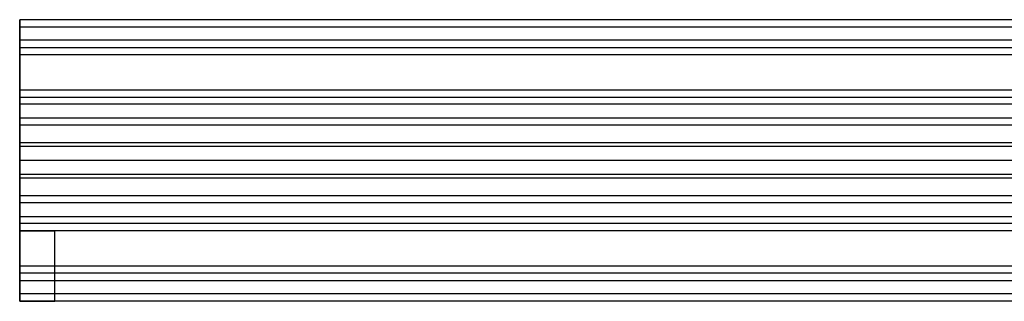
# Model space of a CAD drawing. Header units: millimetres. Extents: x -429 to 422, y -262 to 259.
# Tile 32 of 256: x -403 to -375, y 210 to 218. Entities that reach past the tile are written whole.
import ezdxf

# ---------------------------------------------------------------- set-up
doc = ezdxf.new("R2010")
doc.units = ezdxf.units.MM
doc.layers.add('Default', color=7, linetype='Continuous', true_color=0x000000)

msp = doc.modelspace()

# ---------------------------------------------------------------- linework, layer by layer
at = {"layer": 'Default'}
for points in [[(396.873, 218.065, 1198.214), (-3.127, 218.065, 1198.214), (-403.127, 218.065, 1198.214)], [(396.873, 218.065, 1211.822), (-3.127, 218.065, 1211.822), (-403.127, 218.065, 1211.822)], [(-403.127, 218.065, 1198.214), (-403.127, 218.065, 1205.018), (-403.127, 218.065, 1211.822)], [(-366.047, 218.065, 1205.018), (-384.587, 218.065, 1205.018), (-403.127, 218.065, 1205.018)], [(396.873, 217.854, 1212.717), (-3.127, 217.854, 1212.717), (-403.127, 217.854, 1212.717)], [(396.873, 217.479, 1196.8), (-3.127, 217.479, 1196.8), (-403.127, 217.479, 1196.8)], [(396.873, 217.265, 1213.422), (-3.127, 217.265, 1213.422), (-403.127, 217.265, 1213.422)], [(-403.127, 217.265, 1213.422), (-403.127, 215.665, 1214.622), (-403.127, 214.065, 1215.822)], [(396.873, 217.065, 1242.822), (-3.127, 217.065, 1242.822), (-403.127, 217.065, 1242.822)], [(396.873, 217.065, 1240.822), (-3.127, 217.065, 1240.822), (-403.127, 217.065, 1240.822)], [(-403.127, 217.065, 1242.822), (-403.127, 214.565, 1242.822), (-403.127, 212.065, 1242.822)], [(-403.127, 217.065, 1240.822), (-403.127, 217.065, 1241.822), (-403.127, 217.065, 1242.822)], [(-403.127, 212.065, 1240.822), (-403.127, 214.565, 1240.822), (-403.127, 217.065, 1240.822)], [(396.873, 217.065, 1241.822), (-3.127, 217.065, 1241.822), (-403.127, 217.065, 1241.822)], [(396.873, 216.065, 1196.214), (-3.127, 216.065, 1196.214), (-403.127, 216.065, 1196.214)], [(396.873, 216.065, 1198.214), (-3.127, 216.065, 1198.214), (-403.127, 216.065, 1198.214)], [(396.873, 216.065, 1211.714), (-3.127, 216.065, 1211.714), (-403.127, 216.065, 1211.714)], [(-403.127, 211.065, 1196.214), (-403.127, 213.565, 1196.214), (-403.127, 216.065, 1196.214)], [(-403.127, 216.065, 1198.214), (-403.127, 213.565, 1198.214), (-403.127, 211.065, 1198.214)], [(-403.127, 216.065, 1211.714), (-403.127, 216.065, 1204.964), (-403.127, 216.065, 1198.214)], [(-403.127, 212.865, 1214.114), (-403.127, 214.465, 1212.914), (-403.127, 216.065, 1211.714)], [(-366.057, 216.065, 1204.964), (-384.592, 216.065, 1204.964), (-403.127, 216.065, 1204.964)], [(396.873, 216.065, 1223.322), (-3.127, 216.065, 1223.322), (-403.127, 216.065, 1223.322)], [(396.873, 216.065, 1215.822), (-3.127, 216.065, 1215.822), (-403.127, 216.065, 1215.822)], [(-403.127, 216.065, 1215.822), (-403.127, 216.065, 1219.572), (-403.127, 216.065, 1223.322)], [(-403.127, 214.065, 1215.822), (-403.127, 215.065, 1215.822), (-403.127, 216.065, 1215.822)], [(396.873, 216.065, 1219.572), (-3.127, 216.065, 1219.572), (-403.127, 216.065, 1219.572)], [(396.873, 215.854, 1224.217), (-3.127, 215.854, 1224.217), (-403.127, 215.854, 1224.217)], [(396.873, 215.665, 1214.622), (-3.127, 215.665, 1214.622), (-403.127, 215.665, 1214.622)], [(396.873, 215.265, 1224.922), (-3.127, 215.265, 1224.922), (-403.127, 215.265, 1224.922)], [(-403.127, 215.265, 1224.922), (-403.127, 213.665, 1226.122), (-403.127, 212.065, 1227.322)], [(396.873, 215.065, 1215.822), (-3.127, 215.065, 1215.822), (-403.127, 215.065, 1215.822)], [(396.873, 214.565, 1242.822), (-3.127, 214.565, 1242.822), (-403.127, 214.565, 1242.822)], [(396.873, 214.565, 1240.822), (-3.127, 214.565, 1240.822), (-403.127, 214.565, 1240.822)], [(396.873, 214.465, 1212.914), (-3.127, 214.465, 1212.914), (-403.127, 214.465, 1212.914)], [(396.873, 214.065, 1223.214), (-3.127, 214.065, 1223.214), (-403.127, 214.065, 1223.214)], [(396.873, 214.065, 1215.822), (-3.127, 214.065, 1215.822), (-403.127, 214.065, 1215.822)], [(-403.127, 214.065, 1223.214), (-403.127, 213.065, 1223.214), (-403.127, 212.065, 1223.214)], [(-403.127, 214.065, 1215.822), (-403.127, 214.065, 1219.518), (-403.127, 214.065, 1223.214)], [(396.873, 214.065, 1219.518), (-3.127, 214.065, 1219.518), (-403.127, 214.065, 1219.518)], [(396.873, 214.065, 1215.822), (-3.127, 214.065, 1215.822), (-403.127, 214.065, 1215.822)], [(396.873, 214.065, 1223.214), (-3.127, 214.065, 1223.214), (-403.127, 214.065, 1223.214)], [(-403.127, 214.065, 1223.214), (-403.127, 214.065, 1219.518), (-403.127, 214.065, 1215.822)], [(-403.127, 210.865, 1225.614), (-403.127, 212.465, 1224.414), (-403.127, 214.065, 1223.214)], [(396.873, 214.065, 1219.518), (-3.127, 214.065, 1219.518), (-403.127, 214.065, 1219.518)], [(396.873, 213.665, 1226.122), (-3.127, 213.665, 1226.122), (-403.127, 213.665, 1226.122)], [(396.873, 213.565, 1196.214), (-3.127, 213.565, 1196.214), (-403.127, 213.565, 1196.214)], [(396.873, 213.565, 1198.214), (-3.127, 213.565, 1198.214), (-403.127, 213.565, 1198.214)], [(396.873, 213.065, 1223.214), (-3.127, 213.065, 1223.214), (-403.127, 213.065, 1223.214)], [(396.873, 212.865, 1214.114), (-3.127, 212.865, 1214.114), (-403.127, 212.865, 1214.114)], [(396.873, 212.465, 1224.414), (-3.127, 212.465, 1224.414), (-403.127, 212.465, 1224.414)], [(396.873, 212.276, 1214.819), (-3.127, 212.276, 1214.819), (-403.127, 212.276, 1214.819)], [(396.873, 212.065, 1215.714), (-3.127, 212.065, 1215.714), (-403.127, 212.065, 1215.714)], [(396.873, 212.065, 1223.214), (-3.127, 212.065, 1223.214), (-403.127, 212.065, 1223.214)], [(-403.127, 212.065, 1223.214), (-403.127, 212.065, 1219.464), (-403.127, 212.065, 1215.714)], [(396.873, 212.065, 1219.464), (-3.127, 212.065, 1219.464), (-403.127, 212.065, 1219.464)], [(396.873, 212.065, 1242.822), (-3.127, 212.065, 1242.822), (-403.127, 212.065, 1242.822)], [(396.873, 212.065, 1240.822), (-3.127, 212.065, 1240.822), (-403.127, 212.065, 1240.822)], [(396.873, 212.065, 1227.322), (-3.127, 212.065, 1227.322), (-403.127, 212.065, 1227.322)], [(-403.127, 212.065, 1237.468), (-403.127, 211.065, 1237.468), (-403.127, 210.065, 1237.468)], [(-403.127, 210.065, 1232.176), (-403.127, 211.065, 1232.176), (-403.127, 212.065, 1232.176)], [(-403.127, 212.065, 1227.322), (-403.127, 212.065, 1229.749), (-403.127, 212.065, 1232.176)], [(-403.127, 212.065, 1237.468), (-403.127, 212.065, 1239.145), (-403.127, 212.065, 1240.822)], [(-363.057, 212.065, 1234.072), (-382.627, 212.065, 1234.072), (-402.197, 212.065, 1234.072)], [(-402.127, 210.065, 1234.822), (-402.127, 211.065, 1234.822), (-402.127, 212.065, 1234.822)], [(396.873, 211.065, 1196.214), (-3.127, 211.065, 1196.214), (-403.127, 211.065, 1196.214)], [(396.873, 211.065, 1198.214), (-3.127, 211.065, 1198.214), (-403.127, 211.065, 1198.214)], [(-403.127, 211.065, 1198.214), (-403.127, 211.065, 1197.214), (-403.127, 211.065, 1196.214)], [(396.873, 211.065, 1197.214), (-3.127, 211.065, 1197.214), (-403.127, 211.065, 1197.214)], [(396.873, 210.865, 1225.614), (-3.127, 210.865, 1225.614), (-403.127, 210.865, 1225.614)], [(396.873, 210.651, 1242.236), (-3.127, 210.651, 1242.236), (-403.127, 210.651, 1242.236)], [(396.873, 210.276, 1226.319), (-3.127, 210.276, 1226.319), (-403.127, 210.276, 1226.319)], [(396.873, 210.065, 1240.822), (-3.127, 210.065, 1240.822), (-403.127, 210.065, 1240.822)], [(396.873, 210.065, 1227.214), (-3.127, 210.065, 1227.214), (-403.127, 210.065, 1227.214)], [(-403.127, 210.065, 1240.822), (-403.127, 210.065, 1239.145), (-403.127, 210.065, 1237.468)], [(-403.127, 210.065, 1232.176), (-403.127, 210.065, 1229.695), (-403.127, 210.065, 1227.214)], [(-363.047, 210.065, 1234.018), (-382.627, 210.065, 1234.018), (-402.208, 210.065, 1234.018)]]:
    msp.add_open_spline(points, degree=2, dxfattribs=at)
for points, weights in [([(-403.127, 216.065, 1196.214), (-403.127, 218.065, 1196.214), (-403.127, 218.065, 1198.214)], [1, 0.707106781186, 1]), ([(-403.127, 218.065, 1211.822), (-403.127, 218.065, 1212.822), (-403.127, 217.265, 1213.422)], [1, 0.894427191, 1]), ([(-403.127, 216.065, 1223.322), (-403.127, 216.065, 1224.322), (-403.127, 215.265, 1224.922)], [1, 0.894427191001, 1]), ([(-403.127, 212.065, 1215.714), (-403.127, 212.065, 1214.714), (-403.127, 212.865, 1214.114)], [1, 0.894427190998, 1]), ([(-403.127, 212.065, 1242.822), (-403.127, 210.065, 1242.822), (-403.127, 210.065, 1240.822)], [1, 0.707106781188, 1]), ([(-403.127, 210.065, 1227.214), (-403.127, 210.065, 1226.214), (-403.127, 210.865, 1225.614)], [1, 0.894427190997, 1])]:
    msp.add_rational_spline(points, weights, degree=2, dxfattribs=at)
for points, knots in [([(-403.127, 212.065, 1232.176), (-402.127, 212.065, 1233.31), (-402.127, 212.065, 1234.822), (-402.127, 212.065, 1236.334), (-403.127, 212.065, 1237.468)], [-52.319805, -52.319805, -52.319805, -49.415927, -49.415927, -46.512048, -46.512048, -46.512048]), ([(-403.127, 210.065, 1237.468), (-402.127, 210.065, 1236.334), (-402.127, 210.065, 1234.822), (-402.127, 210.065, 1233.31), (-403.127, 210.065, 1232.176)], [46.512048, 46.512048, 46.512048, 49.415927, 49.415927, 52.319805, 52.319805, 52.319805])]:
    msp.add_rational_spline(points, [0.854391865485, 0.864634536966, 1, 0.864634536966, 0.854391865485], degree=2, knots=knots, dxfattribs=at)

doc.saveas('drawing.dxf')
